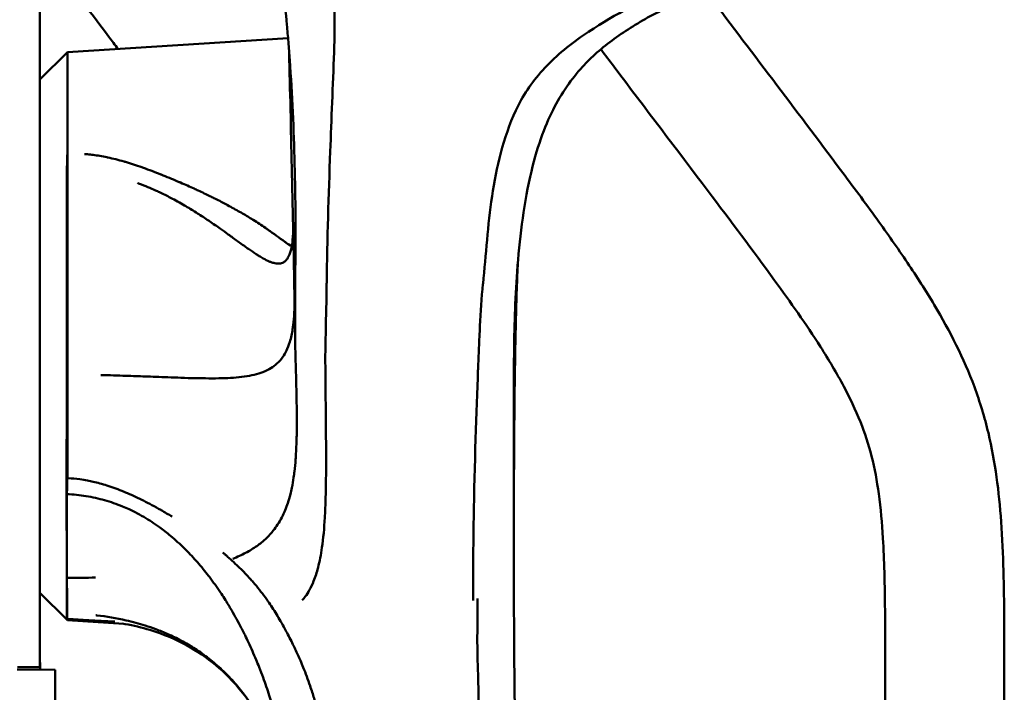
# Model space of a CAD drawing. Header units: millimetres. Extents: x 0 to 2100, y 0 to 1485.
# Tile 40 of 256: x 901 to 943, y 1165 to 1193. Entities that reach past the tile are written whole.
import ezdxf

# ---------------------------------------------------------------- set-up
doc = ezdxf.new("R2010")
doc.units = ezdxf.units.MM
doc.header["$LTSCALE"] = 5
doc.layers.add('Sichtbar (ISO)', color=7, linetype='Continuous', lineweight=50)

msp = doc.modelspace()

# ---------------------------------------------------------------- linework, layer by layer
at = {"layer": 'Sichtbar (ISO)'}
for p, q in [((902.207, 1193.977), (902.207, 1166.177)), ((903.361, 1192.012), (912.63, 1192.591)), ((903.361, 1192.012), (912.63, 1192.591)), ((902.207, 1190.858), (903.361, 1192.012)), ((902.207, 1190.858), (903.361, 1192.012)), ((903.361, 1192.012), (903.361, 1174.109)), ((903.361, 1192.012), (903.361, 1187.748)), ((902.207, 1169.297), (903.332, 1168.172)), ((902.207, 1169.297), (903.361, 1168.143)), ((903.361, 1168.196), (903.361, 1168.143)), ((903.361, 1168.143), (905.734, 1167.994)), ((901.256, 1166.078), (902.846, 1166.065)), ((901.267, 1166.177), (902.207, 1166.177)), ((902.846, 1160.121), (902.846, 1166.065)), ((937.707, 1160.402), (937.707, 1166.214)), ((942.707, 1143.514), (942.707, 1166.214)), ((913.446, 1165.694), (913.446, 1165.694))]:
    msp.add_line(p, q, dxfattribs=at)
msp.add_arc((909.207, 1166.577), 7, 180.1024, 184.1565, dxfattribs=at)
for points, knots in [([(931.946, 1196.251), (931.322, 1195.972), (930.87, 1195.768), (929.787, 1195.271), (929.109, 1194.955), (927.324, 1194.098), (926.181, 1193.5), (925.033, 1192.72)], [-0.9616509, -0.9616509, -0.9616509, -0.9616509, -0.7253276, -0.7253276, -0.5016846, -0.5016846, -0.0000644, -0.0000644, -0.0000644, -0.0000644]), ([(912.346, 1196.068), (912.367, 1195.609), (912.4, 1195.154), (912.481, 1194.185), (912.531, 1193.668), (912.578, 1193.159)], [0.000001, 0.000001, 0.000001, 0.000001, 0.2132365, 0.2132365, 0.4549377, 0.4549377, 0.4549377, 0.4549377]), ([(905.49, 1192.145), (905.36, 1192.316), (905.231, 1192.487), (905.101, 1192.658), (904.348, 1193.653), (903.596, 1194.648), (902.846, 1195.644)], [0.61647159, 0.61647159, 0.61647159, 0.61647159, 0.62858566, 0.62858566, 0.62858566, 0.69904578, 0.69904578, 0.69904578, 0.69904578]), ([(930.123, 1194.627), (932.029, 1192.112), (934.456, 1188.917), (937.298, 1185.097), (938.625, 1183.209), (940.099, 1180.914), (941.313, 1178.542), (942.245, 1175.46), (942.571, 1172.851), (942.707, 1169.574), (942.707, 1167.549), (942.707, 1166.214)], [0.4909181, 0.4909181, 0.4909181, 0.4909181, 0.6409893, 0.6818033, 0.7173771, 0.750735, 0.8116004, 0.8437163, 0.9035957, 0.9364005, 1, 1, 1, 1]), ([(914.562, 1192.006), (914.576, 1192.391), (914.579, 1192.777), (914.577, 1193.549), (914.573, 1193.934), (914.576, 1194.319)], [-0.3606083, -0.3606083, -0.3606083, -0.3606083, -0.1803732, -0.1803732, -0.000001, -0.000001, -0.000001, -0.000001]), ([(926.329, 1192.574), (926.826, 1192.935), (927.37, 1193.266), (928.533, 1193.898), (929.158, 1194.196), (929.792, 1194.48)], [-0.4551807, -0.4551807, -0.4551807, -0.4551807, -0.2314536, -0.2314536, -0.000001, -0.000001, -0.000001, -0.000001]), ([(912.578, 1193.159), (912.6, 1192.919), (912.622, 1192.681), (912.664, 1192.19), (912.684, 1191.939), (912.701, 1191.688)], [0.000001, 0.000001, 0.000001, 0.000001, 0.1117634, 0.1117634, 0.2293085, 0.2293085, 0.2293085, 0.2293085]), ([(925.033, 1192.72), (924.377, 1192.274), (923.801, 1191.781), (922.842, 1190.72), (922.461, 1190.154), (922.194, 1189.565)], [-0.5732637, -0.5732637, -0.5732637, -0.5732637, -0.2866915, -0.2866915, -0.0000554, -0.0000554, -0.0000554, -0.0000554]), ([(924.991, 1191.391), (925.178, 1191.597), (925.382, 1191.798), (925.829, 1192.194), (926.073, 1192.388), (926.329, 1192.574)], [-0.2264768, -0.2264768, -0.2264768, -0.2264768, -0.1155076, -0.1155076, -0.000001, -0.000001, -0.000001, -0.000001]), ([(912.666, 1192.158), (912.673, 1191.908), (912.68, 1191.658), (912.73, 1189.796), (912.764, 1188.165), (912.795, 1186.565)], [-0.8622333, -0.8622333, -0.8622333, -0.8622333, -0.7462411, -0.7462411, -0.0000072, -0.0000072, -0.0000072, -0.0000072]), ([(925.761, 1192.13), (925.946, 1191.885), (927.449, 1189.9), (929.894, 1186.671), (932.826, 1182.778), (934.754, 1180.056), (935.945, 1178.061), (936.68, 1176.53), (937.174, 1175.014), (937.472, 1173.373), (937.613, 1171.742), (937.673, 1170.228), (937.704, 1168.434), (937.706, 1167.116), (937.707, 1166.214)], [0.5321016, 0.5321016, 0.5321016, 0.5321016, 0.5467097, 0.6505088, 0.724752, 0.7785569, 0.809146, 0.8352317, 0.8592736, 0.8848531, 0.9145683, 0.9372192, 0.9570244, 1, 1, 1, 1]), ([(912.701, 1191.688), (912.803, 1190.226), (912.869, 1188.764), (912.942, 1185.84), (912.949, 1184.377), (912.934, 1182.914)], [0.000001, 0.000001, 0.000001, 0.000001, 0.682696, 0.682696, 1.365383, 1.365383, 1.365383, 1.365383]), ([(914.252, 1182.305), (914.271, 1184.15), (914.331, 1186.011), (914.451, 1189.199), (914.508, 1190.586), (914.562, 1192.006)], [-1.553156, -1.553156, -1.553156, -1.553156, -0.664234, -0.664234, -0.000031, -0.000031, -0.000031, -0.000031]), ([(923.758, 1189.588), (923.928, 1189.926), (924.121, 1190.256), (924.538, 1190.857), (924.752, 1191.128), (924.991, 1191.391)], [-0.3045798, -0.3045798, -0.3045798, -0.3045798, -0.1413065, -0.1413065, -0.000001, -0.000001, -0.000001, -0.000001]), ([(922.249, 1182.792), (922.351, 1184.118), (922.496, 1185.447), (923.069, 1187.988), (923.396, 1188.868), (923.758, 1189.588)], [-0.7229414, -0.7229414, -0.7229414, -0.7229414, -0.3474004, -0.3474004, -0.000001, -0.000001, -0.000001, -0.000001]), ([(922.194, 1189.565), (921.659, 1188.386), (921.375, 1187.177), (921.014, 1184.734), (920.937, 1183.502), (920.817, 1182.283)], [-1.142315, -1.142315, -1.142315, -1.142315, -0.570434, -0.570434, -0.000169, -0.000169, -0.000169, -0.000169]), ([(903.342, 1187.106), (903.345, 1187.214), (903.348, 1187.321), (903.355, 1187.535), (903.358, 1187.643), (903.361, 1187.748)], [-0.08069272, -0.08069272, -0.08069272, -0.08069272, -0.04116178, -0.04116178, -0.00051364, -0.00051364, -0.00051364, -0.00051364]), ([(904.085, 1187.731), (904.126, 1187.727), (904.168, 1187.724), (904.21, 1187.719), (904.287, 1187.712), (904.365, 1187.703), (904.445, 1187.692), (904.628, 1187.668), (904.82, 1187.635), (905.021, 1187.593), (905.034, 1187.591), (905.048, 1187.588), (905.062, 1187.585), (905.277, 1187.539), (905.503, 1187.482), (905.74, 1187.414), (905.761, 1187.408), (905.781, 1187.402), (905.802, 1187.396), (906.02, 1187.332), (906.248, 1187.258), (906.486, 1187.175), (906.509, 1187.166), (906.532, 1187.158), (906.555, 1187.15), (906.79, 1187.066), (907.035, 1186.972), (907.282, 1186.874), (907.286, 1186.872), (907.291, 1186.87), (907.295, 1186.869), (907.528, 1186.775), (907.764, 1186.677), (907.99, 1186.581), (908.032, 1186.563), (908.073, 1186.545), (908.114, 1186.528), (908.311, 1186.443), (908.5, 1186.359), (908.68, 1186.277), (908.741, 1186.25), (908.8, 1186.223), (908.859, 1186.195), (909.029, 1186.116), (909.192, 1186.039), (909.348, 1185.962), (909.405, 1185.934), (909.461, 1185.907), (909.516, 1185.879), (909.682, 1185.796), (909.839, 1185.716), (909.987, 1185.637), (910.022, 1185.618), (910.057, 1185.6), (910.092, 1185.581)], [0.0390344, 0.0390344, 0.0390344, 0.0390344, 0.0454555, 0.0454555, 0.0454555, 0.0571429, 0.0571429, 0.0571429, 0.0839164, 0.0839164, 0.0839164, 0.0857143, 0.0857143, 0.0857143, 0.1142857, 0.1142857, 0.1142857, 0.1167322, 0.1167322, 0.1167322, 0.1428571, 0.1428571, 0.1428571, 0.1453671, 0.1453671, 0.1453671, 0.1709797, 0.1709797, 0.1709797, 0.1714286, 0.1714286, 0.1714286, 0.1955775, 0.1955775, 0.1955775, 0.2, 0.2, 0.2, 0.221401, 0.221401, 0.221401, 0.2285714, 0.2285714, 0.2285714, 0.249466, 0.249466, 0.249466, 0.2571429, 0.2571429, 0.2571429, 0.2802123, 0.2802123, 0.2802123, 0.2857143, 0.2857143, 0.2857143, 0.2857143]), ([(903.342, 1187.106), (903.336, 1185.871), (903.332, 1184.475), (903.332, 1181.514), (903.336, 1179.973), (903.344, 1178.46)], [0.0000037, 0.0000037, 0.0000037, 0.0000037, 0.4574923, 0.4574923, 0.9156143, 0.9156143, 0.9156143, 0.9156143]), ([(907.066, 1186.2), (906.849, 1186.298), (906.625, 1186.392), (906.393, 1186.48), (906.363, 1186.491), (906.333, 1186.502), (906.303, 1186.513)], [0.81542265, 0.81542265, 0.81542265, 0.81542265, 0.85233812, 0.85233812, 0.85233812, 0.85710784, 0.85710784, 0.85710784, 0.85710784]), ([(912.845, 1184.487), (912.844, 1184.454), (912.842, 1184.423), (912.84, 1184.391), (912.837, 1184.323), (912.832, 1184.257), (912.826, 1184.193), (912.821, 1184.136), (912.815, 1184.081), (912.809, 1184.029), (912.795, 1183.917), (912.777, 1183.814), (912.755, 1183.722), (912.747, 1183.691), (912.739, 1183.661), (912.731, 1183.632), (912.715, 1183.575), (912.696, 1183.523), (912.676, 1183.475), (912.645, 1183.404), (912.609, 1183.343), (912.569, 1183.294), (912.563, 1183.286), (912.557, 1183.279), (912.551, 1183.273), (912.516, 1183.233), (912.476, 1183.202), (912.434, 1183.178), (912.386, 1183.152), (912.333, 1183.136), (912.275, 1183.129), (912.273, 1183.129), (912.27, 1183.129), (912.268, 1183.129), (912.207, 1183.123), (912.141, 1183.127), (912.07, 1183.142), (912.016, 1183.154), (911.958, 1183.172), (911.897, 1183.195), (911.879, 1183.202), (911.86, 1183.209), (911.841, 1183.217), (911.76, 1183.251), (911.673, 1183.294), (911.581, 1183.346), (911.527, 1183.376), (911.471, 1183.409), (911.413, 1183.444), (911.372, 1183.469), (911.33, 1183.496), (911.288, 1183.523), (911.185, 1183.59), (911.076, 1183.663), (910.963, 1183.743), (910.916, 1183.775), (910.869, 1183.809), (910.821, 1183.843), (910.751, 1183.893), (910.679, 1183.945), (910.605, 1183.999), (910.48, 1184.089), (910.35, 1184.184), (910.214, 1184.283), (910.182, 1184.306), (910.15, 1184.33), (910.117, 1184.353), (910.011, 1184.43), (909.902, 1184.508), (909.789, 1184.588), (909.641, 1184.693), (909.487, 1184.8), (909.326, 1184.909), (909.315, 1184.916), (909.303, 1184.924), (909.292, 1184.932), (909.142, 1185.033), (908.986, 1185.135), (908.824, 1185.238), (908.666, 1185.338), (908.502, 1185.438), (908.333, 1185.538), (908.315, 1185.548), (908.297, 1185.559), (908.279, 1185.569), (908.091, 1185.679), (907.896, 1185.788), (907.694, 1185.893), (907.541, 1185.973), (907.385, 1186.051), (907.223, 1186.127), (907.171, 1186.151), (907.119, 1186.176), (907.066, 1186.2)], [0.1050719, 0.1050719, 0.1050719, 0.1050719, 0.1140287, 0.1140287, 0.1140287, 0.1335001, 0.1335001, 0.1335001, 0.1509442, 0.1509442, 0.1509442, 0.1878596, 0.1878596, 0.1878596, 0.2002459, 0.2002459, 0.2002459, 0.2247751, 0.2247751, 0.2247751, 0.2616906, 0.2616906, 0.2616906, 0.2670745, 0.2670745, 0.2670745, 0.2986061, 0.2986061, 0.2986061, 0.3339162, 0.3339162, 0.3339162, 0.3355215, 0.3355215, 0.3355215, 0.372437, 0.372437, 0.372437, 0.4008103, 0.4008103, 0.4008103, 0.4093525, 0.4093525, 0.4093525, 0.4462679, 0.4462679, 0.4462679, 0.4678943, 0.4678943, 0.4678943, 0.4831834, 0.4831834, 0.4831834, 0.5200989, 0.5200989, 0.5200989, 0.535111, 0.535111, 0.535111, 0.5570144, 0.5570144, 0.5570144, 0.5939298, 0.5939298, 0.5939298, 0.6026966, 0.6026966, 0.6026966, 0.6308453, 0.6308453, 0.6308453, 0.6677608, 0.6677608, 0.6677608, 0.6704216, 0.6704216, 0.6704216, 0.7046762, 0.7046762, 0.7046762, 0.7380553, 0.7380553, 0.7380553, 0.7415917, 0.7415917, 0.7415917, 0.7785072, 0.7785072, 0.7785072, 0.8064181, 0.8064181, 0.8064181, 0.8154227, 0.8154227, 0.8154227, 0.8154227]), ([(910.092, 1185.581), (910.271, 1185.485), (910.438, 1185.392), (910.595, 1185.302), (910.753, 1185.212), (910.9, 1185.124), (911.038, 1185.04), (911.08, 1185.014), (911.121, 1184.988), (911.162, 1184.963), (911.254, 1184.905), (911.341, 1184.848), (911.427, 1184.792), (911.512, 1184.736), (911.595, 1184.68), (911.677, 1184.624), (911.713, 1184.599), (911.749, 1184.573), (911.786, 1184.548), (911.904, 1184.465), (912.023, 1184.381), (912.141, 1184.296), (912.259, 1184.21), (912.377, 1184.125), (912.494, 1184.043), (912.513, 1184.029), (912.532, 1184.015), (912.552, 1184.002), (912.629, 1183.948), (912.706, 1183.895), (912.781, 1183.845)], [0.2857143, 0.2857143, 0.2857143, 0.2857143, 0.3142857, 0.3142857, 0.3142857, 0.3428571, 0.3428571, 0.3428571, 0.3515911, 0.3515911, 0.3515911, 0.3714286, 0.3714286, 0.3714286, 0.3912306, 0.3912306, 0.3912306, 0.4, 0.4, 0.4, 0.4285714, 0.4285714, 0.4285714, 0.4571429, 0.4571429, 0.4571429, 0.4619094, 0.4619094, 0.4619094, 0.4809569, 0.4809569, 0.4809569, 0.4809569]), ([(922.276, 1183.13), (922.264, 1182.877), (922.253, 1182.619), (922.227, 1181.926), (922.214, 1181.539), (922.189, 1180.517), (922.176, 1179.938), (922.156, 1178.782), (922.147, 1178.202), (922.121, 1175.923), (922.115, 1174.339), (922.11, 1171.914), (922.109, 1170.97), (922.109, 1170.191)], [0.397732, 0.397732, 0.397732, 0.397732, 0.527439, 0.527439, 0.75142, 0.75142, 0.961429, 0.961429, 1.205646, 1.205646, 1.940051, 1.940051, 2.529254, 2.529254, 2.529254, 2.529254]), ([(912.937, 1179.367), (912.931, 1179.589), (912.927, 1179.811), (912.922, 1180.253), (912.921, 1180.486), (912.92, 1180.845), (912.921, 1180.993), (912.922, 1181.719), (912.928, 1182.365), (912.934, 1182.914)], [0.0000013, 0.0000013, 0.0000013, 0.0000013, 0.1034529, 0.1034529, 0.2063375, 0.2063375, 0.2781975, 0.2781975, 0.5596068, 0.5596068, 0.5596068, 0.5596068]), ([(922.117, 1179.222), (922.123, 1179.82), (922.134, 1180.404), (922.175, 1181.588), (922.205, 1182.193), (922.249, 1182.792)], [-0.5562058, -0.5562058, -0.5562058, -0.5562058, -0.2780452, -0.2780452, -0.0000065, -0.0000065, -0.0000065, -0.0000065]), ([(914.194, 1178.769), (914.188, 1179.335), (914.208, 1180.184), (914.219, 1180.655), (914.244, 1181.691), (914.249, 1182.306)], [-1.145989, -1.145989, -1.145989, -1.145989, -0.286795, -0.286795, -0.000124, -0.000124, -0.000124, -0.000124]), ([(920.812, 1182.281), (920.753, 1181.669), (920.716, 1181.092), (920.671, 1180.205), (920.657, 1179.897), (920.632, 1179.274), (920.622, 1179.015), (920.61, 1178.661)], [-0.6450941, -0.6450941, -0.6450941, -0.6450941, -0.3302616, -0.3302616, -0.165088, -0.165088, -0.0001658, -0.0001658, -0.0001658, -0.0001658]), ([(912.904, 1181.383), (912.892, 1180.916), (912.857, 1180.601), (912.806, 1180.277), (912.79, 1180.19), (912.751, 1180.009), (912.727, 1179.92), (912.613, 1179.548), (912.512, 1179.356), (912.256, 1178.978), (912.073, 1178.837), (911.81, 1178.674), (911.699, 1178.618), (911.35, 1178.482), (911.091, 1178.422), (910.646, 1178.36), (910.493, 1178.344), (910.181, 1178.321), (910.021, 1178.314), (909.681, 1178.306), (909.496, 1178.303), (909.118, 1178.306), (908.926, 1178.309), (908.535, 1178.317), (908.339, 1178.321), (907.951, 1178.336), (907.767, 1178.344), (907.416, 1178.357), (907.249, 1178.362), (906.932, 1178.374), (906.783, 1178.38), (906.368, 1178.395), (906.099, 1178.404), (905.478, 1178.424), (905.123, 1178.435), (904.766, 1178.442)], [0.13422, 0.13422, 0.13422, 0.13422, 0.327954, 0.327954, 0.401002, 0.401002, 0.486471, 0.486471, 0.78172, 0.78172, 1.262794, 1.262794, 1.559782, 1.559782, 2.103031, 2.103031, 2.354877, 2.354877, 2.59451, 2.59451, 2.839258, 2.839258, 3.071411, 3.071411, 3.300114, 3.300114, 3.497352, 3.497352, 3.670333, 3.670333, 3.822054, 3.822054, 4.088271, 4.088271, 4.432745, 4.432745, 4.432745, 4.432745]), ([(912.007, 1171.908), (912.073, 1171.99), (912.133, 1172.075), (912.19, 1172.161), (912.253, 1172.258), (912.311, 1172.358), (912.364, 1172.46), (912.417, 1172.562), (912.465, 1172.666), (912.509, 1172.772), (912.548, 1172.867), (912.583, 1172.963), (912.616, 1173.06), (912.657, 1173.183), (912.693, 1173.308), (912.725, 1173.436), (912.748, 1173.525), (912.768, 1173.614), (912.787, 1173.705), (912.817, 1173.849), (912.842, 1173.996), (912.864, 1174.146), (912.876, 1174.228), (912.887, 1174.31), (912.897, 1174.392), (912.917, 1174.559), (912.933, 1174.729), (912.946, 1174.903), (912.952, 1174.975), (912.956, 1175.047), (912.961, 1175.12), (912.972, 1175.311), (912.981, 1175.505), (912.986, 1175.703), (912.988, 1175.765), (912.989, 1175.826), (912.991, 1175.888), (912.995, 1176.104), (912.997, 1176.324), (912.996, 1176.549), (912.996, 1176.598), (912.996, 1176.648), (912.996, 1176.698), (912.994, 1176.94), (912.991, 1177.188), (912.986, 1177.441), (912.986, 1177.476), (912.985, 1177.512), (912.984, 1177.547), (912.979, 1177.819), (912.972, 1178.096), (912.964, 1178.38), (912.964, 1178.399), (912.963, 1178.418), (912.963, 1178.437), (912.954, 1178.74), (912.945, 1179.051), (912.937, 1179.367)], [0.2307692, 0.2307692, 0.2307692, 0.2307692, 0.2669102, 0.2669102, 0.2669102, 0.3076923, 0.3076923, 0.3076923, 0.3484537, 0.3484537, 0.3484537, 0.3846154, 0.3846154, 0.3846154, 0.4300797, 0.4300797, 0.4300797, 0.4615385, 0.4615385, 0.4615385, 0.511474, 0.511474, 0.511474, 0.5384615, 0.5384615, 0.5384615, 0.5928185, 0.5928185, 0.5928185, 0.6153846, 0.6153846, 0.6153846, 0.6741297, 0.6741297, 0.6741297, 0.6923077, 0.6923077, 0.6923077, 0.7553663, 0.7553663, 0.7553663, 0.7692308, 0.7692308, 0.7692308, 0.8367839, 0.8367839, 0.8367839, 0.8461538, 0.8461538, 0.8461538, 0.9182781, 0.9182781, 0.9182781, 0.9230769, 0.9230769, 0.9230769, 1, 1, 1, 1]), ([(922.109, 1169.564), (922.109, 1169.684), (922.109, 1169.809), (922.109, 1170.069), (922.109, 1170.203), (922.109, 1170.529), (922.109, 1170.725), (922.109, 1171.051), (922.109, 1171.172), (922.109, 1171.441), (922.109, 1171.588), (922.109, 1171.914), (922.109, 1172.094), (922.109, 1172.491), (922.109, 1172.71), (922.109, 1173.162), (922.109, 1173.394), (922.109, 1173.842), (922.109, 1174.055), (922.11, 1174.653), (922.11, 1175.046), (922.11, 1175.75), (922.11, 1176.056), (922.11, 1176.599), (922.11, 1176.834), (922.11, 1177.246), (922.11, 1177.426), (922.11, 1177.87), (922.111, 1178.142), (922.113, 1178.678), (922.114, 1178.95), (922.117, 1179.222)], [0.232203, 0.232203, 0.232203, 0.232203, 0.351944, 0.351944, 0.469086, 0.469086, 0.6252, 0.6252, 0.714291, 0.714291, 0.81608, 0.81608, 0.932588, 0.932588, 1.065933, 1.065933, 1.199327, 1.199327, 1.31586, 1.31586, 1.519332, 1.519332, 1.67206, 1.67206, 1.786551, 1.786551, 1.872596, 1.872596, 2.003366, 2.003366, 2.135742, 2.135742, 2.135742, 2.135742]), ([(903.342, 1169.922), (903.34, 1170.153), (903.338, 1170.405), (903.335, 1170.947), (903.333, 1171.237), (903.331, 1172.163), (903.33, 1172.844), (903.329, 1174.318), (903.33, 1175.1), (903.334, 1176.742), (903.339, 1177.595), (903.344, 1178.46)], [-1.05435, -1.05435, -1.05435, -1.05435, -0.922765, -0.922765, -0.790793, -0.790793, -0.525753, -0.525753, -0.262088, -0.262088, -0.000001, -0.000001, -0.000001, -0.000001]), ([(914.194, 1178.769), (914.197, 1178.49), (914.2, 1178.2), (914.205, 1177.632), (914.208, 1177.352), (914.212, 1176.887), (914.214, 1176.704), (914.218, 1176.278), (914.22, 1176.038), (914.228, 1174.834), (914.229, 1173.961), (914.195, 1172.904), (914.185, 1172.676), (914.147, 1172.009), (914.109, 1171.588), (914.01, 1170.899), (913.957, 1170.618), (913.837, 1170.155), (913.776, 1169.964), (913.65, 1169.651), (913.59, 1169.522), (913.47, 1169.308), (913.413, 1169.22), (913.313, 1169.085), (913.272, 1169.034), (913.228, 1168.985)], [-2.151689, -2.151689, -2.151689, -2.151689, -2.022224, -2.022224, -1.891564, -1.891564, -1.803835, -1.803835, -1.686913, -1.686913, -1.213271, -1.213271, -1.078508, -1.078508, -0.808814, -0.808814, -0.606026, -0.606026, -0.454114, -0.454114, -0.340662, -0.340662, -0.255571, -0.255571, -0.201723, -0.201723, -0.201723, -0.201723]), ([(920.401, 1168.978), (920.4, 1169.137), (920.399, 1169.305), (920.398, 1169.979), (920.402, 1170.549), (920.412, 1171.551), (920.418, 1171.974), (920.464, 1174.724), (920.535, 1176.906), (920.605, 1178.66)], [0.265075, 0.265075, 0.265075, 0.265075, 0.401112, 0.401112, 0.799245, 0.799245, 1.065331, 1.065331, 2.45832, 2.45832, 2.45832, 2.45832]), ([(903.342, 1173.44), (903.345, 1173.547), (903.348, 1173.656), (903.355, 1173.879), (903.358, 1173.994), (903.361, 1174.11)], [-0.08069272, -0.08069272, -0.08069272, -0.08069272, -0.04116178, -0.04116178, -0.00051364, -0.00051364, -0.00051364, -0.00051364]), ([(903.402, 1174.108), (903.556, 1174.102), (903.718, 1174.087), (903.886, 1174.064), (903.991, 1174.05), (904.099, 1174.033), (904.21, 1174.012), (904.287, 1173.997), (904.365, 1173.981), (904.445, 1173.963), (904.628, 1173.921), (904.82, 1173.869), (905.021, 1173.805), (905.034, 1173.801), (905.048, 1173.797), (905.062, 1173.792), (905.277, 1173.723), (905.503, 1173.64), (905.74, 1173.542), (905.761, 1173.533), (905.781, 1173.525), (905.802, 1173.516), (906.02, 1173.424), (906.248, 1173.32), (906.486, 1173.201), (906.509, 1173.19), (906.532, 1173.178), (906.555, 1173.167), (906.79, 1173.048), (907.035, 1172.916), (907.282, 1172.775), (907.286, 1172.773), (907.291, 1172.77), (907.295, 1172.768), (907.45, 1172.68), (907.606, 1172.588), (907.759, 1172.495)], [0.001786, 0.001786, 0.001786, 0.001786, 0.0285714, 0.0285714, 0.0285714, 0.0454555, 0.0454555, 0.0454555, 0.0571429, 0.0571429, 0.0571429, 0.0839164, 0.0839164, 0.0839164, 0.0857143, 0.0857143, 0.0857143, 0.1142857, 0.1142857, 0.1142857, 0.1167322, 0.1167322, 0.1167322, 0.1428571, 0.1428571, 0.1428571, 0.1453671, 0.1453671, 0.1453671, 0.1709797, 0.1709797, 0.1709797, 0.1714286, 0.1714286, 0.1714286, 0.1874482, 0.1874482, 0.1874482, 0.1874482]), ([(903.342, 1173.44), (903.336, 1172.177), (903.332, 1171.086), (903.332, 1169.37), (903.336, 1168.759), (903.344, 1168.429)], [0.0000037, 0.0000037, 0.0000037, 0.0000037, 0.4574923, 0.4574923, 0.9156143, 0.9156143, 0.9156143, 0.9156143]), ([(907.066, 1172.165), (906.849, 1172.314), (906.625, 1172.454), (906.393, 1172.581), (906.25, 1172.66), (906.103, 1172.734), (905.954, 1172.803), (905.863, 1172.845), (905.77, 1172.886), (905.677, 1172.924), (905.431, 1173.026), (905.18, 1173.112), (904.924, 1173.185), (904.797, 1173.221), (904.669, 1173.253), (904.54, 1173.282), (904.408, 1173.311), (904.276, 1173.336), (904.142, 1173.358), (903.878, 1173.401), (903.61, 1173.428), (903.342, 1173.44)], [0.8154227, 0.8154227, 0.8154227, 0.8154227, 0.8523381, 0.8523381, 0.8523381, 0.8751878, 0.8751878, 0.8751878, 0.8892536, 0.8892536, 0.8892536, 0.9261691, 0.9261691, 0.9261691, 0.9444579, 0.9444579, 0.9444579, 0.9630845, 0.9630845, 0.9630845, 1, 1, 1, 1]), ([(912.822, 1158.206), (912.823, 1158.217), (912.824, 1158.229), (912.825, 1158.242), (912.834, 1158.378), (912.841, 1158.519), (912.846, 1158.667), (912.849, 1158.773), (912.851, 1158.884), (912.852, 1158.998), (912.852, 1159.042), (912.852, 1159.087), (912.852, 1159.132), (912.851, 1159.295), (912.847, 1159.464), (912.84, 1159.64), (912.837, 1159.733), (912.832, 1159.828), (912.826, 1159.925), (912.821, 1160.012), (912.815, 1160.101), (912.809, 1160.191), (912.795, 1160.381), (912.777, 1160.579), (912.755, 1160.783), (912.747, 1160.852), (912.739, 1160.921), (912.731, 1160.991), (912.715, 1161.129), (912.696, 1161.271), (912.676, 1161.415), (912.645, 1161.631), (912.609, 1161.854), (912.569, 1162.082), (912.563, 1162.115), (912.557, 1162.148), (912.551, 1162.182), (912.516, 1162.378), (912.476, 1162.577), (912.434, 1162.78), (912.386, 1163.007), (912.333, 1163.237), (912.275, 1163.47), (912.273, 1163.48), (912.27, 1163.491), (912.268, 1163.501), (912.207, 1163.745), (912.141, 1163.991), (912.07, 1164.239), (912.016, 1164.429), (911.958, 1164.621), (911.897, 1164.812), (911.879, 1164.87), (911.86, 1164.928), (911.841, 1164.986), (911.76, 1165.235), (911.673, 1165.485), (911.581, 1165.734), (911.527, 1165.88), (911.471, 1166.026), (911.413, 1166.171), (911.372, 1166.274), (911.33, 1166.377), (911.288, 1166.479), (911.185, 1166.726), (911.076, 1166.971), (910.963, 1167.214), (910.916, 1167.313), (910.869, 1167.412), (910.821, 1167.509), (910.751, 1167.652), (910.679, 1167.794), (910.605, 1167.935), (910.48, 1168.172), (910.35, 1168.406), (910.214, 1168.635), (910.182, 1168.69), (910.15, 1168.744), (910.117, 1168.798), (910.011, 1168.971), (909.902, 1169.143), (909.789, 1169.311), (909.641, 1169.532), (909.487, 1169.749), (909.326, 1169.96), (909.315, 1169.975), (909.303, 1169.99), (909.292, 1170.006), (909.142, 1170.201), (908.986, 1170.391), (908.824, 1170.577), (908.666, 1170.757), (908.502, 1170.933), (908.333, 1171.102), (908.315, 1171.12), (908.297, 1171.138), (908.279, 1171.156), (908.091, 1171.342), (907.896, 1171.519), (907.694, 1171.688), (907.541, 1171.815), (907.385, 1171.937), (907.223, 1172.054), (907.171, 1172.092), (907.119, 1172.129), (907.066, 1172.165)], [0.0000133, 0.0000133, 0.0000133, 0.0000133, 0.0032823, 0.0032823, 0.0032823, 0.0401978, 0.0401978, 0.0401978, 0.0667736, 0.0667736, 0.0667736, 0.0771132, 0.0771132, 0.0771132, 0.1140287, 0.1140287, 0.1140287, 0.1335001, 0.1335001, 0.1335001, 0.1509442, 0.1509442, 0.1509442, 0.1878596, 0.1878596, 0.1878596, 0.2002459, 0.2002459, 0.2002459, 0.2247751, 0.2247751, 0.2247751, 0.2616906, 0.2616906, 0.2616906, 0.2670745, 0.2670745, 0.2670745, 0.2986061, 0.2986061, 0.2986061, 0.3339162, 0.3339162, 0.3339162, 0.3355215, 0.3355215, 0.3355215, 0.372437, 0.372437, 0.372437, 0.4008103, 0.4008103, 0.4008103, 0.4093525, 0.4093525, 0.4093525, 0.4462679, 0.4462679, 0.4462679, 0.4678943, 0.4678943, 0.4678943, 0.4831834, 0.4831834, 0.4831834, 0.5200989, 0.5200989, 0.5200989, 0.535111, 0.535111, 0.535111, 0.5570144, 0.5570144, 0.5570144, 0.5939298, 0.5939298, 0.5939298, 0.6026966, 0.6026966, 0.6026966, 0.6308453, 0.6308453, 0.6308453, 0.6677608, 0.6677608, 0.6677608, 0.6704216, 0.6704216, 0.6704216, 0.7046762, 0.7046762, 0.7046762, 0.7380553, 0.7380553, 0.7380553, 0.7415917, 0.7415917, 0.7415917, 0.7785072, 0.7785072, 0.7785072, 0.8064181, 0.8064181, 0.8064181, 0.8154227, 0.8154227, 0.8154227, 0.8154227]), ([(910.309, 1170.727), (910.503, 1170.803), (910.683, 1170.885), (910.848, 1170.972), (910.936, 1171.018), (911.019, 1171.066), (911.099, 1171.114), (911.251, 1171.208), (911.389, 1171.306), (911.514, 1171.409), (911.592, 1171.473), (911.666, 1171.538), (911.735, 1171.606), (911.834, 1171.703), (911.925, 1171.804), (912.007, 1171.908)], [0.0270978, 0.0270978, 0.0270978, 0.0270978, 0.0769231, 0.0769231, 0.0769231, 0.1033966, 0.1033966, 0.1033966, 0.1538462, 0.1538462, 0.1538462, 0.1853128, 0.1853128, 0.1853128, 0.2307692, 0.2307692, 0.2307692, 0.2307692]), ([(909.892, 1170.985), (909.924, 1170.958), (909.956, 1170.931), (909.987, 1170.904), (910.022, 1170.874), (910.057, 1170.843), (910.092, 1170.813)], [0.2753392, 0.2753392, 0.2753392, 0.2753392, 0.28021234, 0.28021234, 0.28021234, 0.28571429, 0.28571429, 0.28571429, 0.28571429]), ([(922.11, 1171.197), (922.11, 1171.173), (922.11, 1171.149), (922.11, 1170.841), (922.111, 1170.553), (922.112, 1169.878), (922.113, 1169.487), (922.118, 1167.85), (922.126, 1166.559), (922.143, 1165.04), (922.146, 1164.758), (922.158, 1163.932), (922.168, 1163.409), (922.19, 1162.419), (922.203, 1161.97), (922.231, 1161.137), (922.246, 1160.752), (922.275, 1160.118), (922.288, 1159.857), (922.324, 1159.233), (922.347, 1158.876), (922.397, 1158.211), (922.424, 1157.882), (922.452, 1157.584)], [-1.540245, -1.540245, -1.540245, -1.540245, -1.533082, -1.533082, -1.448126, -1.448126, -1.335024, -1.335024, -0.979638, -0.979638, -0.8982, -0.8982, -0.737424, -0.737424, -0.587405, -0.587405, -0.441912, -0.441912, -0.332147, -0.332147, -0.166901, -0.166901, -0.000062, -0.000062, -0.000062, -0.000062]), ([(910.092, 1170.813), (910.271, 1170.655), (910.438, 1170.499), (910.595, 1170.344), (910.753, 1170.189), (910.9, 1170.035), (911.038, 1169.882), (911.08, 1169.836), (911.121, 1169.789), (911.162, 1169.742), (911.254, 1169.636), (911.341, 1169.53), (911.427, 1169.422), (911.512, 1169.315), (911.595, 1169.206), (911.677, 1169.093), (911.713, 1169.042), (911.749, 1168.991), (911.786, 1168.939), (911.904, 1168.769), (912.023, 1168.588), (912.141, 1168.395), (912.259, 1168.202), (912.377, 1167.997), (912.494, 1167.783), (912.513, 1167.748), (912.532, 1167.712), (912.552, 1167.676), (912.649, 1167.496), (912.744, 1167.311), (912.836, 1167.124), (912.869, 1167.058), (912.9, 1166.992), (912.932, 1166.925), (913.007, 1166.766), (913.08, 1166.606), (913.148, 1166.446), (913.189, 1166.351), (913.229, 1166.256), (913.267, 1166.161), (913.319, 1166.032), (913.369, 1165.903), (913.416, 1165.776), (913.464, 1165.645), (913.51, 1165.515), (913.554, 1165.385), (913.584, 1165.294), (913.614, 1165.204), (913.642, 1165.114)], [0.2857143, 0.2857143, 0.2857143, 0.2857143, 0.3142857, 0.3142857, 0.3142857, 0.3428571, 0.3428571, 0.3428571, 0.3515911, 0.3515911, 0.3515911, 0.3714286, 0.3714286, 0.3714286, 0.3912306, 0.3912306, 0.3912306, 0.4, 0.4, 0.4, 0.4285714, 0.4285714, 0.4285714, 0.4571429, 0.4571429, 0.4571429, 0.4619094, 0.4619094, 0.4619094, 0.4857143, 0.4857143, 0.4857143, 0.4940939, 0.4940939, 0.4940939, 0.5142857, 0.5142857, 0.5142857, 0.5264057, 0.5264057, 0.5264057, 0.5428571, 0.5428571, 0.5428571, 0.5596718, 0.5596718, 0.5596718, 0.5714286, 0.5714286, 0.5714286, 0.5714286]), ([(903.361, 1168.196), (903.359, 1168.283), (903.356, 1168.474), (903.35, 1169.056), (903.346, 1169.444), (903.342, 1169.922)], [-0.5437219, -0.5437219, -0.5437219, -0.5437219, -0.2718305, -0.2718305, -0.0000042, -0.0000042, -0.0000042, -0.0000042]), ([(920.926, 1158.444), (920.916, 1158.578), (920.903, 1158.716), (920.882, 1159.004), (920.874, 1159.148), (920.849, 1159.572), (920.832, 1159.866), (920.79, 1160.454), (920.767, 1160.744), (920.698, 1161.615), (920.672, 1162.385), (920.638, 1163.788), (920.622, 1164.22), (920.62, 1164.916), (920.626, 1165.225), (920.609, 1165.876), (920.577, 1166.459), (920.576, 1167.769), (920.589, 1168.243), (920.584, 1168.839), (920.583, 1168.947), (920.581, 1169.061)], [0.0000031, 0.0000031, 0.0000031, 0.0000031, 0.0821187, 0.0821187, 0.1587371, 0.1587371, 0.3004921, 0.3004921, 0.4259729, 0.4259729, 0.6569189, 0.6569189, 0.7538309, 0.7538309, 0.8070362, 0.8070362, 0.841488, 0.841488, 0.8621091, 0.8621091, 0.8664982, 0.8664982, 0.8664982, 0.8664982]), ([(912.851, 1159.237), (912.841, 1159.346), (912.831, 1159.448), (912.806, 1159.669), (912.79, 1159.796), (912.751, 1160.078), (912.727, 1160.23), (912.613, 1160.887), (912.512, 1161.306), (912.256, 1162.216), (912.073, 1162.702), (911.81, 1163.311), (911.699, 1163.546), (911.35, 1164.206), (911.091, 1164.621), (910.646, 1165.209), (910.493, 1165.394), (910.181, 1165.741), (910.021, 1165.905), (909.681, 1166.224), (909.496, 1166.382), (909.118, 1166.677), (908.926, 1166.814), (908.535, 1167.066), (908.339, 1167.181), (907.951, 1167.389), (907.767, 1167.479), (907.416, 1167.635), (907.249, 1167.703), (906.932, 1167.821), (906.783, 1167.872), (906.368, 1168.004), (906.099, 1168.076), (905.422, 1168.23), (905.01, 1168.299), (904.581, 1168.348), (904.567, 1168.35), (904.554, 1168.351)], [0.272416, 0.272416, 0.272416, 0.272416, 0.327954, 0.327954, 0.401002, 0.401002, 0.486471, 0.486471, 0.78172, 0.78172, 1.262794, 1.262794, 1.559782, 1.559782, 2.103031, 2.103031, 2.354877, 2.354877, 2.59451, 2.59451, 2.839258, 2.839258, 3.071411, 3.071411, 3.300114, 3.300114, 3.497352, 3.497352, 3.670333, 3.670333, 3.822054, 3.822054, 4.088271, 4.088271, 4.487785, 4.487785, 4.500821, 4.500821, 4.500821, 4.500821]), ([(912.084, 1162.654), (911.861, 1163.235), (911.578, 1163.824), (910.916, 1164.869), (910.553, 1165.336), (909.459, 1166.443), (908.617, 1167.026), (907.049, 1167.693), (906.363, 1167.886), (905.657, 1168.008)], [0, 0, 0, 0, 0.2412218, 0.2412218, 0.4468755, 0.4468755, 0.7743655, 0.7743655, 0.99502, 0.99502, 0.99502, 0.99502]), ([(913.642, 1165.114), (913.696, 1164.945), (913.746, 1164.777), (913.792, 1164.611), (913.806, 1164.562), (913.82, 1164.513), (913.833, 1164.464), (913.89, 1164.256), (913.942, 1164.05), (913.989, 1163.849), (913.99, 1163.844), (913.992, 1163.839), (913.993, 1163.834), (914.041, 1163.628), (914.083, 1163.427), (914.122, 1163.228), (914.129, 1163.191), (914.136, 1163.153), (914.143, 1163.116), (914.173, 1162.955), (914.2, 1162.794), (914.225, 1162.631), (914.235, 1162.562), (914.245, 1162.493), (914.255, 1162.424), (914.273, 1162.293), (914.289, 1162.161), (914.305, 1162.03), (914.314, 1161.945), (914.324, 1161.86), (914.333, 1161.776), (914.345, 1161.662), (914.356, 1161.55), (914.367, 1161.44), (914.375, 1161.349), (914.384, 1161.26), (914.392, 1161.173), (914.401, 1161.077), (914.409, 1160.984), (914.417, 1160.893), (914.425, 1160.798), (914.433, 1160.707), (914.44, 1160.618), (914.446, 1160.546), (914.452, 1160.476), (914.458, 1160.408), (914.467, 1160.301), (914.475, 1160.2), (914.483, 1160.105), (914.487, 1160.066), (914.49, 1160.029), (914.493, 1159.992), (914.504, 1159.865), (914.513, 1159.749), (914.522, 1159.642), (914.522, 1159.636), (914.523, 1159.631), (914.523, 1159.625), (914.531, 1159.525), (914.538, 1159.432), (914.545, 1159.345), (914.549, 1159.285), (914.554, 1159.227), (914.557, 1159.172), (914.559, 1159.143), (914.561, 1159.115), (914.562, 1159.087), (914.567, 1159.006), (914.569, 1158.929), (914.575, 1158.858), (914.579, 1158.817), (914.584, 1158.778), (914.589, 1158.74), (914.592, 1158.711), (914.595, 1158.682), (914.597, 1158.653), (914.601, 1158.586), (914.598, 1158.518), (914.593, 1158.452)], [0.5714286, 0.5714286, 0.5714286, 0.5714286, 0.5934769, 0.5934769, 0.5934769, 0.6, 0.6, 0.6, 0.6278655, 0.6278655, 0.6278655, 0.6285714, 0.6285714, 0.6285714, 0.6571429, 0.6571429, 0.6571429, 0.662489, 0.662489, 0.662489, 0.6857143, 0.6857143, 0.6857143, 0.6955654, 0.6955654, 0.6955654, 0.7142857, 0.7142857, 0.7142857, 0.7264451, 0.7264451, 0.7264451, 0.7428571, 0.7428571, 0.7428571, 0.7564057, 0.7564057, 0.7564057, 0.7714286, 0.7714286, 0.7714286, 0.7871542, 0.7871542, 0.7871542, 0.8, 0.8, 0.8, 0.8203189, 0.8203189, 0.8203189, 0.8285714, 0.8285714, 0.8285714, 0.8571429, 0.8571429, 0.8571429, 0.8586534, 0.8586534, 0.8586534, 0.8857143, 0.8857143, 0.8857143, 0.9044683, 0.9044683, 0.9044683, 0.9142857, 0.9142857, 0.9142857, 0.9428571, 0.9428571, 0.9428571, 0.9590455, 0.9590455, 0.9590455, 0.9714286, 0.9714286, 0.9714286, 1, 1, 1, 1])]:
    msp.add_open_spline(points, degree=3, knots=knots, dxfattribs=at)
for points in [[(912.795, 1186.565), (912.796, 1186.505), (912.797, 1186.445), (912.799, 1186.385)], [(912.872, 1183.159), (912.852, 1184.234), (912.827, 1185.309), (912.799, 1186.385)], [(912.872, 1183.159), (912.873, 1183.158), (912.873, 1183.157), (912.873, 1183.156)], [(912.926, 1179.88), (912.911, 1180.966), (912.894, 1182.063), (912.873, 1183.156)], [(903.342, 1169.922), (903.752, 1169.923), (904.154, 1169.928), (904.544, 1169.936)], [(903.332, 1168.172), (903.334, 1168.17), (903.339, 1168.256), (903.344, 1168.429)], [(905.35, 1168.089), (904.562, 1168.125), (903.899, 1168.164), (903.411, 1168.193)]]:
    msp.add_open_spline(points, degree=3, dxfattribs=at)

doc.saveas('drawing.dxf')
